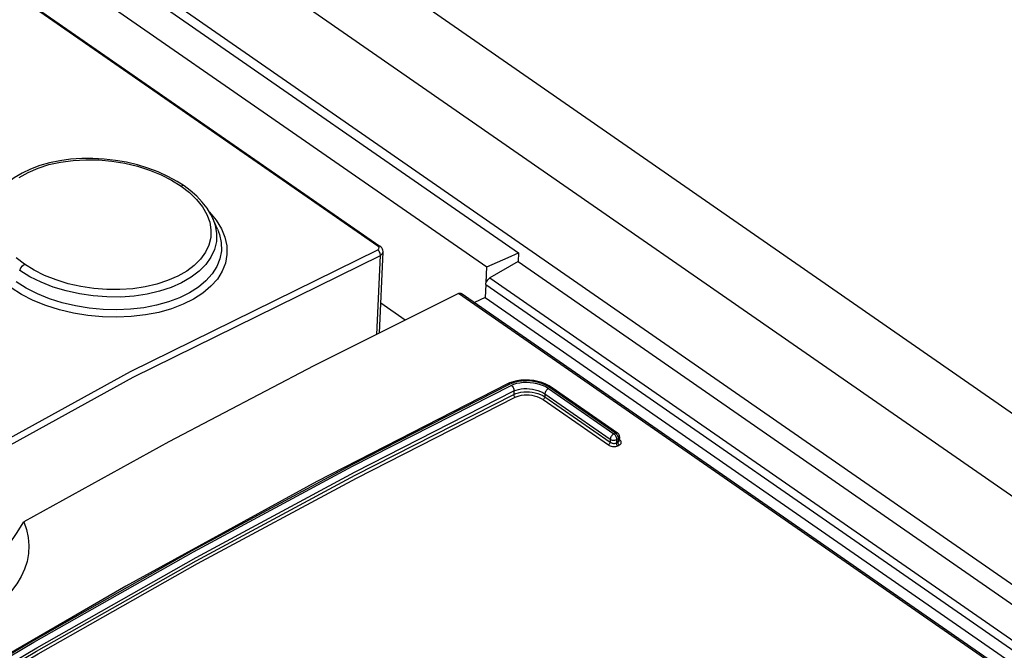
# Model space of a CAD drawing. Extents: x 0 to 594, y 0 to 420.
# Tile 46 of 61: x 509.92 to 514.39, y 132.15 to 135.01. Entities that reach past the tile are written whole.
import ezdxf

# ---------------------------------------------------------------- set-up
doc = ezdxf.new("R2010")
doc.units = 0
doc.header["$LTSCALE"] = 32.67
doc.layers.get('0').update_dxf_attribs({"linetype": 'CONTINUOUS'})
doc.layers.add('ROUNDS', color=7, linetype='CONTINUOUS')

msp = doc.modelspace()

# ---------------------------------------------------------------- linework, layer by layer
at = {"color": 7, "linetype": 'CONTINUOUS'}
for p, q in [((504.0224, 140.4429), (534.9573, 118.991)), ((503.154, 140.2189), (512.1889, 133.9536)), ((503.0102, 140.1552), (512.0452, 133.8899)), ((502.78, 140.0721), (511.5598, 133.9837)), ((510.8222, 134.0616), (510.801, 134.11)), ((511.5574, 133.5897), (511.5739, 133.9577)), ((512.1889, 133.9536), (512.1871, 133.9138)), ((512.1871, 133.9138), (534.2761, 118.5963)), ((511.674, 133.6479), (511.5634, 133.7246)), ((512.0375, 133.7516), (511.9882, 133.7278)), ((512.0375, 133.7516), (533.5503, 118.8335))]:
    msp.add_line(p, q, dxfattribs=at)
at = {"color": 9, "linetype": 'CONTINUOUS'}
for p, q in [((503.592, 140.3652), (534.6618, 118.8198)), ((503.2529, 140.1997), (534.3471, 118.6374)), ((511.5507, 133.9836), (502.7709, 140.0719)), ((510.7853, 134.1392), (510.7865, 134.1381)), ((510.7865, 134.1381), (510.8168, 134.1013)), ((510.801, 134.11), (510.812, 134.0787)), ((511.5501, 133.9674), (511.5554, 133.9719)), ((511.5455, 133.5838), (511.5616, 133.9415))]:
    msp.add_line(p, q, dxfattribs=at)
at = {"color": 7, "linetype": 'CONTINUOUS'}
for points in [[(510.6708, 134.2572), (510.6385, 134.278), (510.5971, 134.3006), (510.5529, 134.3206), (510.5066, 134.338), (510.4585, 134.3527), (510.409, 134.3644), (510.3587, 134.3733), (510.3078, 134.3792), (510.2566, 134.382), (510.2058, 134.3817), (510.1558, 134.3783), (510.1071, 134.3718), (510.0603, 134.3621), (510.0157, 134.3494), (509.9739, 134.3338), (509.9352, 134.3154), (509.8999, 134.2943), (509.8687, 134.2708), (509.8419, 134.2452), (509.8197, 134.2178), (509.8051, 134.1945)], [(510.7279, 134.2109), (510.6984, 134.2367), (510.6708, 134.2572)], [(510.801, 134.11), (510.7924, 134.1277), (510.7749, 134.1562), (510.7534, 134.184), (510.7279, 134.2109)], [(511.5739, 133.9576), (511.5739, 133.96), (511.5731, 133.9653), (511.5713, 133.9706), (511.5682, 133.9757), (511.5641, 133.9803), (511.5598, 133.9837)], [(512.0452, 133.8899), (512.141, 133.9325), (512.1889, 133.9536)], [(509.3481, 132.2015), (509.3612, 132.2053), (509.4051, 132.2216), (509.4497, 132.2421), (509.4947, 132.2663), (509.5399, 132.2943), (509.585, 132.3259), (509.6297, 132.3609), (509.6738, 132.399), (509.7169, 132.4401), (509.7587, 132.4837), (509.7992, 132.5299), (509.8383, 132.5784), (509.8754, 132.6288), (509.9102, 132.6805), (509.9426, 132.7335)], [(509.9426, 132.7335), (509.955, 132.6977), (509.9627, 132.6615), (509.9657, 132.6252), (509.9641, 132.5889), (509.9577, 132.5531), (509.9468, 132.5183), (509.9315, 132.4844), (509.9117, 132.4515), (509.8878, 132.4199), (509.8598, 132.3899), (509.8279, 132.3615), (509.7924, 132.3349), (509.7536, 132.3104), (509.7116, 132.2881), (509.6665, 132.2679), (509.6188, 132.2502), (509.5688, 132.2351), (509.5165, 132.2225), (509.4573, 132.2119)]]:
    msp.add_lwpolyline(points, dxfattribs=at)
at = {"color": 9, "linetype": 'CONTINUOUS'}
for points in [[(509.922, 134.2952), (509.9625, 134.3184), (510.0079, 134.338), (510.0572, 134.3538), (510.1104, 134.3655), (510.1668, 134.3731), (510.2253, 134.3763), (510.2842, 134.3752), (510.3433, 134.3697), (510.4021, 134.36), (510.4593, 134.3464), (510.5143, 134.3288), (510.5663, 134.3077), (510.614, 134.2835), (510.6568, 134.2568)], [(510.6708, 134.2572), (510.6645, 134.2589), (510.6568, 134.2568)], [(510.6568, 134.2568), (510.6949, 134.2274), (510.7274, 134.1959), (510.7539, 134.1625), (510.7738, 134.1281), (510.7868, 134.0932), (510.7928, 134.0577), (510.7916, 134.023), (510.7833, 133.9891), (510.7677, 133.956), (510.7453, 133.9249), (510.717, 133.8965), (510.6824, 133.8706), (510.6416, 133.8472), (510.5961, 133.8274), (510.5469, 133.8114), (510.494, 133.7992), (510.4375, 133.791), (510.3791, 133.787), (510.3203, 133.7873), (510.2611, 133.7919), (510.2022, 133.8007), (510.1448, 133.8137), (510.0898, 133.8306), (510.0376, 133.8513), (509.9897, 133.8752), (509.9468, 133.902)], [(510.8168, 134.1013), (510.8401, 134.0631), (510.8562, 134.024), (510.8646, 133.9847), (510.8654, 133.9456), (510.8584, 133.9074), (510.8437, 133.8704), (510.8216, 133.8349), (510.7922, 133.8017), (510.7561, 133.7711), (510.7138, 133.7438), (510.6662, 133.72), (510.6134, 133.6998), (510.5559, 133.6835), (510.4948, 133.6716), (510.4312, 133.6641), (510.3661, 133.6611), (510.3002, 133.6628), (510.2341, 133.6691), (510.1686, 133.6799), (510.1048, 133.6951), (510.0437, 133.7145), (509.9862, 133.7379), (509.9332, 133.7647), (509.8854, 133.7946)], [(510.8222, 134.0616), (510.8314, 134.0371), (510.8393, 133.9999), (510.8398, 133.9629), (510.833, 133.9267), (510.8189, 133.8917), (510.7977, 133.8582), (510.7699, 133.827), (510.7356, 133.7983), (510.6954, 133.7726), (510.6498, 133.75), (510.5996, 133.731), (510.5452, 133.7158), (510.4875, 133.7047), (510.4274, 133.6977), (510.3655, 133.695), (510.3027, 133.6966), (510.2399, 133.7026), (510.178, 133.7128), (510.1178, 133.7272), (510.0599, 133.7455), (510.0052, 133.7676), (509.9542, 133.7933), (509.9077, 133.8223)], [(510.812, 134.0787), (510.8183, 134.0414), (510.8171, 134.0045), (510.8083, 133.9685), (510.7921, 133.9338), (510.7687, 133.9009), (510.7387, 133.8704), (510.7021, 133.8427), (510.6595, 133.818), (510.6116, 133.7969), (510.5593, 133.7796), (510.5032, 133.7665), (510.4441, 133.7577), (510.3827, 133.7532), (510.3202, 133.7533), (510.2576, 133.758), (510.1958, 133.7671), (510.1353, 133.7806), (510.0769, 133.7984), (510.0218, 133.8201), (509.9708, 133.8454), (509.9245, 133.8742)], [(507.0336, 131.35), (508.1655, 132.1044), (509.2979, 132.7935), (510.4273, 133.4152), (511.5501, 133.9674)], [(511.5616, 133.9415), (511.5608, 133.9512), (511.5566, 133.9606), (511.5501, 133.9674)], [(511.5507, 133.9836), (511.5572, 133.9848), (511.5598, 133.9838)], [(511.5554, 133.9719), (511.5557, 133.9778), (511.5507, 133.9836)], [(511.5616, 133.9415), (511.5705, 133.9488), (511.5739, 133.9576)], [(507.0483, 131.326), (508.1794, 132.0799), (509.311, 132.7685), (510.4396, 133.3897), (511.5616, 133.9415)], [(509.9468, 133.902), (509.9086, 133.9315)], [(509.9245, 133.8742), (509.9296, 133.8852), (509.9375, 133.895), (509.9468, 133.902)]]:
    msp.add_lwpolyline(points, dxfattribs=at)
at = {"layer": 'ROUNDS', "color": 7, "linetype": 'CONTINUOUS'}
for p, q in [((512.1871, 133.9138), (512.059, 133.8396)), ((512.042, 133.8185), (512.0452, 133.8899)), ((533.3518, 118.9132), (511.9283, 133.7693)), ((512.0401, 133.8098), (512.0375, 133.7516)), ((512.1638, 133.3689), (512.1473, 133.3632)), ((512.1473, 133.3632), (512.1382, 133.3591)), ((512.3418, 133.3417), (512.3285, 133.3499)), ((512.6383, 133.136), (512.3418, 133.3417)), ((512.6469, 133.1187), (512.6461, 133.1019))]:
    msp.add_line(p, q, dxfattribs=at)
at = {"layer": 'ROUNDS', "color": 9, "linetype": 'CONTINUOUS'}
for p, q in [((512.059, 133.8396), (534.1594, 118.5141)), ((533.3281, 118.9211), (511.9165, 133.7689)), ((512.0401, 133.8098), (533.6007, 118.8586)), ((512.1677, 133.3268), (512.167, 133.3113)), ((512.325, 133.3378), (512.6216, 133.1321)), ((512.6288, 133.1357), (512.3323, 133.3413)), ((512.2999, 133.2875), (512.5965, 133.0819)), ((512.3087, 133.3133), (512.3081, 133.2998)), ((512.3081, 133.2998), (512.6046, 133.0941)), ((512.3087, 133.3133), (512.6053, 133.1077)), ((512.6053, 133.1077), (512.6046, 133.0941)), ((512.6216, 133.1321), (512.6288, 133.1357)), ((512.6335, 133.1065), (512.6328, 133.091)), ((512.6335, 133.1065), (512.6407, 133.11)), ((512.6407, 133.11), (512.64, 133.0946)), ((512.6501, 133.1041), (512.6469, 133.1067)), ((512.6328, 133.091), (512.64, 133.0946)), ((512.6388, 133.0782), (512.646, 133.0817))]:
    msp.add_line(p, q, dxfattribs=at)
at = {"layer": 'ROUNDS', "color": 7, "linetype": 'CONTINUOUS'}
for points in [[(512.0401, 133.8098), (512.0404, 133.8126), (512.041, 133.8155), (512.042, 133.8185)], [(512.042, 133.8185), (512.0438, 133.8227), (512.0462, 133.8269), (512.049, 133.8307), (512.0522, 133.8343), (512.0556, 133.8372), (512.059, 133.8396)], [(511.9165, 133.7689), (511.2603, 133.4414), (510.6021, 133.0962), (509.9426, 132.7335)], [(511.9165, 133.7689), (511.9198, 133.7702), (511.9229, 133.7707), (511.9256, 133.7705), (511.928, 133.7695), (511.9283, 133.7693)], [(512.3285, 133.3499), (512.3123, 133.358), (512.2949, 133.3646), (512.2766, 133.3699), (512.2576, 133.3736), (512.2384, 133.3759), (512.219, 133.3765), (512.1999, 133.3756), (512.1814, 133.3731), (512.1638, 133.3689)], [(512.1382, 133.3591), (511.2733, 132.9156), (510.4058, 132.4418), (509.5365, 131.9381), (508.6664, 131.4049)], [(512.6469, 133.1187), (512.6466, 133.1229), (512.6455, 133.1271), (512.6434, 133.131), (512.6405, 133.1343), (512.6383, 133.136)]]:
    msp.add_lwpolyline(points, dxfattribs=at)
at = {"layer": 'ROUNDS', "color": 9, "linetype": 'CONTINUOUS'}
for points in [[(512.3323, 133.3413), (512.3208, 133.3485), (512.3081, 133.3549), (512.2945, 133.3604), (512.28, 133.3649), (512.2648, 133.3685), (512.2493, 133.3709), (512.2337, 133.3723), (512.2181, 133.3726), (512.2028, 133.3717), (512.188, 133.3696), (512.174, 133.3665), (512.1608, 133.3624), (512.1489, 133.3572)], [(512.1558, 133.3524), (512.1677, 133.3575), (512.1809, 133.3616), (512.1952, 133.3645), (512.2102, 133.3662), (512.2256, 133.3666), (512.2413, 133.3659), (512.2569, 133.3639), (512.2722, 133.3608), (512.2869, 133.3565), (512.3008, 133.3512), (512.3136, 133.3449), (512.325, 133.3378)], [(512.1489, 133.3572), (511.4287, 132.99), (510.7062, 132.6014), (509.9821, 132.1918), (509.257, 131.7615), (508.5317, 131.3111), (507.8069, 130.841)], [(507.8138, 130.8362), (508.5386, 131.3063), (509.2639, 131.7568), (509.989, 132.187), (510.7131, 132.5966), (511.4356, 132.9852), (512.1558, 133.3524)], [(507.8281, 130.8119), (508.5525, 131.2818), (509.2774, 131.732), (510.0021, 132.162), (510.7258, 132.5714), (511.4479, 132.9598), (512.1677, 133.3268)], [(512.1489, 133.3572), (512.1458, 133.3589), (512.1427, 133.3598), (512.1399, 133.3597), (512.1382, 133.3591)], [(512.1558, 133.3524), (512.1588, 133.3499), (512.1616, 133.3467), (512.164, 133.343), (512.1659, 133.3389), (512.1672, 133.3347), (512.1678, 133.3306), (512.1677, 133.3268)], [(512.167, 133.3113), (512.177, 133.3157), (512.188, 133.3191), (512.1999, 133.3216), (512.2124, 133.3231), (512.2252, 133.3235), (512.2383, 133.323), (512.2513, 133.3214), (512.264, 133.3188), (512.2763, 133.3153), (512.2878, 133.3109), (512.2985, 133.3057), (512.3081, 133.2998)], [(512.1677, 133.3268), (512.1777, 133.3309), (512.1887, 133.3341), (512.2006, 133.3364), (512.213, 133.3376), (512.2259, 133.3379), (512.2389, 133.3371), (512.2519, 133.3354), (512.2646, 133.3326), (512.2769, 133.329), (512.2885, 133.3245), (512.2992, 133.3192), (512.3087, 133.3133)], [(512.325, 133.3378), (512.3221, 133.336), (512.3191, 133.3336), (512.3163, 133.3307), (512.3139, 133.3274), (512.3118, 133.3239), (512.3102, 133.3202), (512.3091, 133.3167), (512.3087, 133.3133)], [(512.3323, 133.3413), (512.3352, 133.3425), (512.338, 133.3428), (512.3404, 133.3424), (512.3418, 133.3417)], [(507.8274, 130.7964), (508.552, 131.2665), (509.2769, 131.7167), (510.0014, 132.1466), (510.7249, 132.5559), (511.447, 132.9442), (512.167, 133.3113)], [(507.8345, 130.7843), (508.5589, 131.2542), (509.2836, 131.7043), (510.0079, 132.1341), (510.7313, 132.5432), (511.4532, 132.9315), (512.173, 133.2985)], [(512.173, 133.2985), (512.1713, 133.3), (512.1697, 133.302), (512.1684, 133.3043), (512.1675, 133.3067), (512.167, 133.3091), (512.167, 133.3113)], [(512.173, 133.2985), (512.182, 133.3023), (512.1919, 133.3054), (512.2026, 133.3075), (512.2138, 133.3088), (512.2254, 133.3092), (512.2371, 133.3086), (512.2488, 133.3071), (512.2603, 133.3048), (512.2713, 133.3016), (512.2817, 133.2976), (512.2913, 133.2929), (512.2999, 133.2875)], [(512.2999, 133.2875), (512.3019, 133.2888), (512.3038, 133.2906), (512.3055, 133.2927), (512.3068, 133.2951), (512.3077, 133.2975), (512.3081, 133.2998)], [(512.6216, 133.1321), (512.6186, 133.1303), (512.6157, 133.1279), (512.6129, 133.125), (512.6104, 133.1217), (512.6083, 133.1182), (512.6067, 133.1146), (512.6057, 133.111), (512.6053, 133.1077)], [(512.6053, 133.1077), (512.6069, 133.1066), (512.609, 133.1056), (512.6115, 133.1047), (512.6145, 133.1039), (512.6181, 133.1034), (512.622, 133.1034), (512.6261, 133.1038), (512.63, 133.1049), (512.6335, 133.1065)], [(512.6216, 133.1321), (512.6243, 133.13), (512.6268, 133.1272), (512.629, 133.1241), (512.6308, 133.1207), (512.6322, 133.117), (512.6332, 133.1134), (512.6336, 133.1098), (512.6335, 133.1065)], [(512.6288, 133.1357), (512.6318, 133.1368), (512.6346, 133.1372), (512.637, 133.1367), (512.6383, 133.136)], [(512.6288, 133.1357), (512.6315, 133.1335), (512.634, 133.1308), (512.6362, 133.1277), (512.638, 133.1242), (512.6395, 133.1206), (512.6404, 133.1169), (512.6408, 133.1133), (512.6407, 133.11)], [(512.64, 133.0946), (512.6423, 133.0958), (512.6441, 133.0973), (512.6454, 133.0991), (512.646, 133.1009), (512.6461, 133.1019)], [(512.6407, 133.11), (512.6423, 133.1111), (512.6438, 133.1123), (512.6452, 133.1139), (512.6462, 133.1158), (512.6468, 133.118), (512.6469, 133.1187)], [(512.646, 133.0817), (512.6494, 133.0838), (512.6521, 133.0862), (512.654, 133.089), (512.655, 133.0919), (512.6551, 133.095), (512.6543, 133.0981), (512.6527, 133.1012), (512.6501, 133.1041)], [(512.5965, 133.0819), (512.5985, 133.0832), (512.6004, 133.0849), (512.6021, 133.0871), (512.6034, 133.0895), (512.6043, 133.0919), (512.6046, 133.0941)], [(512.5965, 133.0819), (512.6004, 133.0796), (512.6048, 133.0776), (512.6097, 133.0761), (512.6148, 133.0752), (512.62, 133.0747), (512.6252, 133.0748), (512.6301, 133.0754), (512.6347, 133.0766), (512.6388, 133.0782)], [(512.6046, 133.0941), (512.6073, 133.0926), (512.6102, 133.0912), (512.6135, 133.0902), (512.6169, 133.0895), (512.6203, 133.0891), (512.6238, 133.0891), (512.6271, 133.0894), (512.6301, 133.09), (512.6328, 133.091)], [(512.6388, 133.0782), (512.637, 133.0797), (512.6354, 133.0817), (512.6342, 133.0839), (512.6333, 133.0863), (512.6328, 133.0888), (512.6328, 133.091)], [(512.646, 133.0817), (512.6442, 133.0832), (512.6427, 133.0852), (512.6414, 133.0875), (512.6405, 133.0899), (512.64, 133.0923), (512.64, 133.0946)]]:
    msp.add_lwpolyline(points, dxfattribs=at)

doc.saveas('drawing.dxf')
